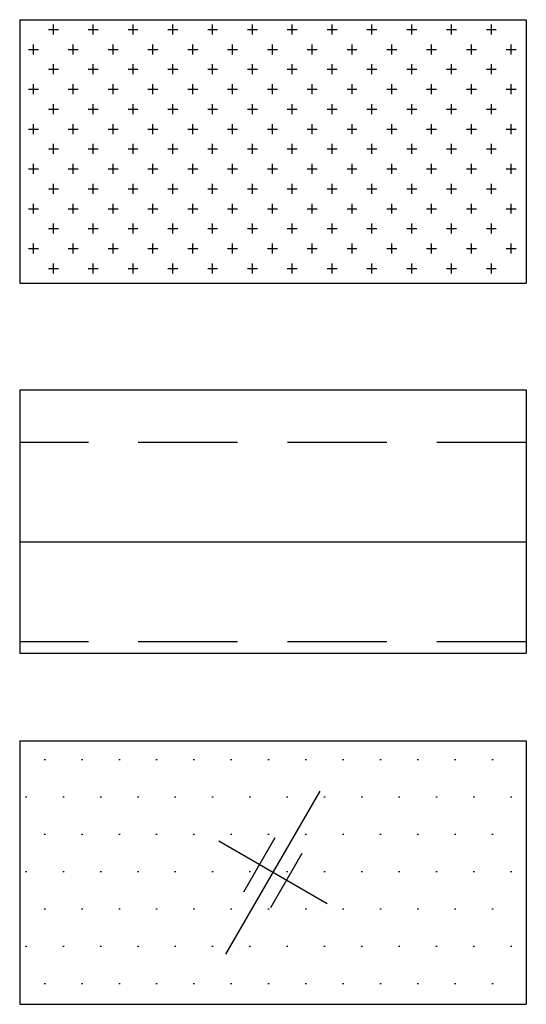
# Model space of a CAD drawing. Extents: x 2744 to 57639, y 3641 to 38820.
# Tile 1 of 179: x 25767 to 26575, y 3774 to 5344. Entities that reach past the tile are written whole.
import ezdxf

# ---------------------------------------------------------------- set-up
doc = ezdxf.new("R2010")
doc.units = 0
doc.header["$LTSCALE"] = 50
doc.layers.add('IWTEKST', color=2, linetype='CONTINUOUS')

msp = doc.modelspace()

# ---------------------------------------------------------------- hatches: boundary and pattern name
at = {"layer": 'IWTEKST'}
h = msp.add_hatch(dxfattribs=at)
h.set_pattern_fill('CROSS', color=256, scale=5, style=0)
h.set_pattern_definition([(0, (0, 7328.235), (31.75, 31.75), [15.875, -47.625]), (90, (7.938, 7320.298), (-31.75, 31.75), [15.875, -47.625])])
h.paths.add_polyline_path([(26574.97, 4923.62), (26574.97, 5343.62), (25766.97, 5343.62), (25766.97, 4923.62)])
h = msp.add_hatch(dxfattribs=at)
h.set_pattern_fill('BRASS', color=256, scale=50, style=0)
h.set_pattern_definition([(0, (0, 7368.24), (0, 317.5), []), (0, (0, 7527), (0, 317.5), [158.75, -79.375])])
h.paths.add_polyline_path([(25766.97, 4753.62), (25766.97, 4333.62), (26574.97, 4333.62), (26574.97, 4753.62)])
h = msp.add_hatch(dxfattribs=at)
h.set_pattern_fill('DOTS', color=256, scale=37.5, style=0)
h.set_pattern_definition([(0, (0, 7438.235), (29.76562, 59.53125), [0, -59.53125])])
h.paths.add_polyline_path([(25766.97, 4193.62), (25766.97, 3773.62), (26574.97, 3773.62), (26574.97, 4193.62)])

# ---------------------------------------------------------------- linework, layer by layer
for p, q in [((25766.97, 5343.62), (26574.97, 5343.62)), ((25766.97, 5343.62), (25766.97, 4923.62)), ((26574.97, 5343.62), (26574.97, 4923.62)), ((25766.97, 4923.62), (26574.97, 4923.62)), ((25766.97, 4753.62), (26574.97, 4753.62)), ((25766.97, 4753.62), (25766.97, 4333.62)), ((26574.97, 4753.62), (26574.97, 4333.62)), ((25766.97, 4333.62), (26574.97, 4333.62)), ((25766.97, 4193.62), (26574.97, 4193.62)), ((25766.97, 4193.62), (25766.97, 3773.62)), ((26574.97, 4193.62), (26574.97, 3773.62)), ((26095.97, 3853.71), (26245.97, 4113.52)), ((26124.32, 3952.81), (26174.32, 4039.42)), ((26257.57, 3933.62), (26084.37, 4033.62)), ((26167.62, 3927.81), (26217.62, 4014.42)), ((25766.97, 3773.62), (26574.97, 3773.62))]:
    msp.add_line(p, q, dxfattribs=at)

doc.saveas('drawing.dxf')
